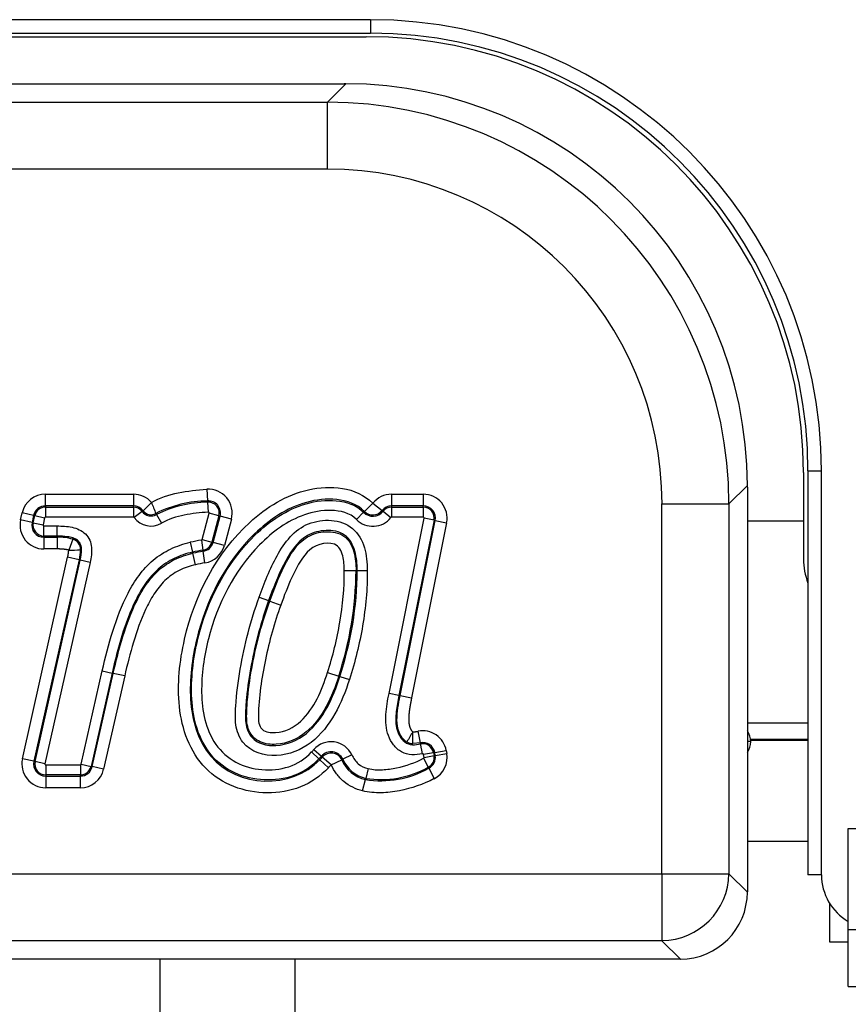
# Model space of a CAD drawing. Header units: millimetres. Extents: x -1876 to -393, y -289 to 978.
# Tile 10 of 14: x -1230 to -1205, y 395 to 425. Entities that reach past the tile are written whole.
import ezdxf

# ---------------------------------------------------------------- set-up
doc = ezdxf.new("R2010")
doc.units = ezdxf.units.MM
for name, color, linetype in [('016398AM', 7, 'Continuous'), ('198180_SIDO_PLÅT', 7, 'Continuous'), ('198286_FAST_LÅSB', 7, 'Continuous'), ('198343_FRONT_PLÅ', 7, 'Continuous'), ('198344_UNDRE_PLÅ', 7, 'Continuous'), ('198347_RÄLSPLÅT_', 7, 'Continuous'), ('198506_GLASLIST_', 7, 'Continuous'), ('603770_LUCKA_GLA', 7, 'Continuous'), ('603802_GLAS_YTTR', 7, 'Continuous'), ('803253_HANDTAG_S', 7, 'Continuous'), ('Default', 7, 'Continuous'), ('SVART_SKIVA_GLAS', 7, 'Continuous')]:
    doc.layers.add(name, color=color, linetype=linetype)

# ---------------------------------------------------------------- blocks, each defined once
blk = doc.blocks.new('SE')
at = {"layer": '016398AM', "color": 7, "linetype": 'Continuous'}
blk.add_line((547.8, 88.96), (547.7, 88.96), dxfattribs=at)
for start, end in [(0, 35.0968), (324.9032, 360)]:
    blk.add_arc((547.25, 88.96), 0.55, start, end, dxfattribs=at)
at = {"layer": '198180_SIDO_PLÅT', "color": 7, "linetype": 'Continuous'}
blk.add_line((548.554, 89.028), (548.554, 89), dxfattribs=at)
at = {"layer": '198286_FAST_LÅSB', "color": 7, "linetype": 'Continuous'}
for p, q in [((549.369, 95.51), (547.7, 95.51)), ((549.5, 89.51), (547.7, 89.51))]:
    blk.add_line(p, q, dxfattribs=at)
at = {"layer": '198343_FRONT_PLÅ', "color": 7, "linetype": 'Continuous'}
blk.add_line((547.796, 89.028), (549.5, 89.028), dxfattribs=at)
at = {"layer": '198344_UNDRE_PLÅ', "color": 7, "linetype": 'Continuous'}
for p, q in [((547.799, 89), (549.5, 89)), ((547.7, 86), (549.5, 86))]:
    blk.add_line(p, q, dxfattribs=at)
at = {"layer": '198347_RÄLSPLÅT_', "color": 7, "linetype": 'Continuous'}
for p, q in [((530.25, 75.5), (530.25, 82.5)), ((534.25, 82.5), (534.25, 75.5))]:
    blk.add_line(p, q, dxfattribs=at)
at = {"layer": '198506_GLASLIST_', "color": 7, "linetype": 'Continuous'}
for p, q in [((550.7, 86.382), (591.8, 86.382)), ((550.7, 83.382), (550.7, 86.382)), ((550.7, 83.382), (591.8, 83.382)), ((550.7, 81.682), (550.7, 83.382)), ((550.7, 81.682), (591.8, 81.682))]:
    blk.add_line(p, q, dxfattribs=at)
at = {"layer": '603770_LUCKA_GLA', "color": 7, "linetype": 'Continuous'}
for p, q in [((518, 109.897), (536.369, 109.897)), ((549.369, 96.95), (549.369, 94.382))]:
    blk.add_line(p, q, dxfattribs=at)
for centre, major_axis, ratio, start_param, end_param in [((536.298, 96.879), (-11.714, -5.841), 0.993174, 2.681774, 4.2471), ((551.38, 94.408), (1.317, 1.539), 0.987189, 2.285142, 2.647552)]:
    blk.add_ellipse(centre, major_axis=major_axis, ratio=ratio, start_param=start_param, end_param=end_param, dxfattribs=at)
at = {"layer": '603802_GLAS_YTTR', "color": 7, "linetype": 'Continuous'}
for p, q in [((536.5, 110.402), (393.5, 110.402)), ((536.5, 110.402), (536.5, 110)), ((393.5, 110), (536.5, 110)), ((549.5, 97), (549.902, 97)), ((549.5, 97), (549.5, 85)), ((549.902, 85), (549.902, 97)), ((549.902, 85), (549.5, 85))]:
    blk.add_line(p, q, dxfattribs=at)
for centre, radius, start, end in [((536.5, 97), 13.402, 0, 90), ((536.5, 97), 13, 0, 90), ((551.5, 85), 1.598, 180, 239.9602)]:
    blk.add_arc(centre, radius, start, end, dxfattribs=at)
at = {"layer": '803253_HANDTAG_S', "color": 7, "linetype": 'Continuous'}
for p, q in [((521.732, 108.5), (535.716, 108.5)), ((535.218, 107.953), (535.766, 108.5)), ((394.782, 107.953), (535.218, 107.953)), ((535.218, 105.963), (535.218, 107.953)), ((535.218, 105.963), (394.782, 105.963)), ((547.7, 96.566), (547.153, 96.018)), ((547.7, 96.516), (547.7, 84.497)), ((526.839, 96.308), (529.454, 96.308)), ((526.839, 95.96), (526.839, 96.308)), ((529.454, 96.308), (529.454, 95.96)), ((531.631, 96.456), (531.656, 96.108)), ((537.126, 96.308), (538.069, 96.308)), ((537.126, 96.308), (537.126, 95.96)), ((538.069, 96.308), (538.069, 95.96)), ((526.839, 95.96), (526.839, 95.924)), ((529.454, 95.96), (526.839, 95.96)), ((529.454, 95.924), (529.454, 95.96)), ((529.989, 96.063), (529.742, 95.815)), ((531.658, 96.072), (531.656, 96.108)), ((531.658, 96.072), (531.679, 95.774)), ((536.568, 96.04), (536.319, 95.796)), ((536.571, 96.04), (536.844, 95.823)), ((537.126, 95.96), (537.126, 95.924)), ((538.069, 95.96), (537.126, 95.96)), ((538.069, 95.924), (538.069, 95.96)), ((545.163, 85.037), (545.163, 96.018)), ((545.163, 96.018), (547.153, 96.018)), ((547.153, 96.018), (547.153, 85.037)), ((526.101, 95.545), (526.148, 95.755)), ((526.488, 95.679), (526.148, 95.755)), ((526.488, 95.679), (526.441, 95.469)), ((526.476, 95.461), (526.523, 95.671)), ((526.523, 95.671), (526.488, 95.679)), ((526.523, 95.671), (526.814, 95.605)), ((526.839, 95.924), (529.454, 95.924)), ((526.839, 95.924), (526.839, 95.625)), ((529.454, 95.924), (529.454, 95.625)), ((529.713, 95.793), (529.474, 95.615)), ((529.742, 95.815), (529.713, 95.793)), ((530.121, 95.737), (530.139, 95.706)), ((530.139, 95.706), (530.289, 95.448)), ((531.496, 94.961), (531.705, 95.743)), ((531.994, 95.666), (531.705, 95.743)), ((531.994, 95.666), (531.785, 94.884)), ((531.819, 94.875), (532.028, 95.656)), ((532.028, 95.656), (531.994, 95.666)), ((532.365, 95.567), (532.028, 95.656)), ((536.081, 95.561), (536.294, 95.771)), ((536.294, 95.771), (536.319, 95.796)), ((536.872, 95.801), (536.844, 95.823)), ((536.872, 95.801), (537.106, 95.616)), ((537.126, 95.924), (538.069, 95.924)), ((537.126, 95.924), (537.126, 95.625)), ((538.069, 95.924), (538.069, 95.625)), ((526.441, 95.469), (526.101, 95.545)), ((526.441, 95.469), (526.476, 95.461)), ((526.476, 95.461), (526.767, 95.395)), ((526.814, 95.605), (526.767, 95.395)), ((526.792, 95.365), (527.185, 95.365)), ((526.792, 95.066), (526.792, 95.365)), ((529.454, 95.625), (526.839, 95.625)), ((527.185, 95.066), (527.185, 95.365)), ((532.365, 95.567), (532.156, 94.785)), ((537.05, 90.39), (538.094, 95.595)), ((538.069, 95.625), (537.126, 95.625)), ((538.387, 95.536), (537.343, 90.332)), ((537.378, 90.325), (538.422, 95.529)), ((538.763, 95.461), (537.72, 90.256)), ((538.387, 95.536), (538.094, 95.595)), ((538.422, 95.529), (538.387, 95.536)), ((538.422, 95.529), (538.763, 95.461)), ((526.792, 95.066), (526.792, 95.03)), ((527.185, 95.066), (526.792, 95.066)), ((527.185, 95.066), (527.185, 95.03)), ((526.792, 95.03), (527.185, 95.03)), ((526.792, 95.03), (526.792, 94.682)), ((527.185, 95.03), (527.185, 94.682)), ((527.654, 94.971), (527.53, 94.645)), ((531.144, 94.88), (531.212, 94.588)), ((531.476, 94.943), (531.521, 94.648)), ((531.496, 94.961), (531.785, 94.884)), ((531.785, 94.884), (531.819, 94.875)), ((532.156, 94.785), (531.819, 94.875)), ((527.185, 94.682), (526.792, 94.682)), ((527.878, 94.655), (527.838, 94.358)), ((531.212, 94.588), (531.22, 94.554)), ((531.298, 94.214), (531.22, 94.554)), ((531.526, 94.613), (531.521, 94.648)), ((531.579, 94.268), (531.526, 94.613)), ((526.155, 88.451), (527.498, 94.436)), ((527.838, 94.358), (526.495, 88.375)), ((526.53, 88.367), (527.873, 94.35)), ((528.164, 94.283), (526.821, 88.302)), ((527.838, 94.358), (527.498, 94.436)), ((527.873, 94.35), (527.838, 94.358)), ((528.164, 94.283), (527.873, 94.35)), ((535.722, 94.038), (536.07, 94.041)), ((536.106, 94.041), (536.07, 94.041)), ((536.106, 94.041), (536.405, 94.043)), ((533.191, 93.247), (533.472, 93.146)), ((533.472, 93.146), (533.505, 93.134)), ((533.505, 93.134), (533.833, 93.015)), ((527.902, 88.291), (528.527, 91.06)), ((528.819, 90.994), (528.194, 88.225)), ((528.228, 88.217), (528.854, 90.986)), ((528.527, 91.06), (528.819, 90.994)), ((528.819, 90.994), (528.854, 90.986)), ((529.194, 90.91), (528.854, 90.986)), ((535.223, 91.012), (535.555, 90.905)), ((529.194, 90.91), (528.568, 88.14)), ((535.589, 90.894), (535.555, 90.905)), ((535.589, 90.894), (535.873, 90.803)), ((537.343, 90.332), (537.05, 90.39)), ((537.343, 90.332), (537.378, 90.325)), ((537.378, 90.325), (537.72, 90.256)), ((537.757, 88.903), (537.758, 89.251)), ((537.983, 88.924), (537.916, 89.266)), ((537.983, 88.924), (537.757, 88.903)), ((537.99, 88.889), (537.983, 88.924)), ((534.75, 88.652), (534.968, 88.447)), ((534.817, 88.725), (535.04, 88.526)), ((538.372, 88.628), (538.077, 88.576)), ((538.407, 88.634), (538.372, 88.628)), ((538.372, 88.628), (538.387, 88.544)), ((538.407, 88.634), (538.75, 88.695)), ((538.422, 88.55), (538.407, 88.634)), ((538.75, 88.695), (538.765, 88.611)), ((526.495, 88.375), (526.155, 88.451)), ((526.495, 88.375), (526.53, 88.367)), ((526.821, 88.302), (526.53, 88.367)), ((534.968, 88.447), (534.994, 88.423)), ((535.248, 88.184), (534.994, 88.423)), ((535.067, 88.502), (535.04, 88.526)), ((535.328, 88.271), (535.067, 88.502)), ((535.331, 88.27), (535.645, 88.421)), ((535.677, 88.437), (535.645, 88.421)), ((535.946, 88.566), (535.677, 88.437)), ((538.092, 88.492), (538.077, 88.576)), ((538.079, 88.465), (538.217, 88.2)), ((538.092, 88.492), (538.387, 88.544)), ((538.387, 88.544), (538.422, 88.55)), ((538.422, 88.55), (538.765, 88.611)), ((526.846, 88.271), (527.878, 88.271)), ((526.846, 88.271), (526.846, 87.972)), ((527.878, 88.271), (527.878, 87.972)), ((527.902, 88.291), (528.194, 88.225)), ((528.194, 88.225), (528.228, 88.217)), ((528.568, 88.14), (528.228, 88.217)), ((536.431, 88.158), (536.359, 87.868)), ((538.233, 88.168), (538.217, 88.2)), ((538.233, 88.168), (538.394, 87.859)), ((526.846, 87.972), (526.846, 87.937)), ((527.878, 87.972), (526.846, 87.972)), ((526.846, 87.937), (527.878, 87.937)), ((526.846, 87.937), (526.846, 87.588)), ((527.878, 87.937), (527.878, 87.972)), ((527.878, 87.588), (527.878, 87.937)), ((536.265, 87.496), (536.35, 87.834)), ((536.359, 87.868), (536.35, 87.834)), ((527.878, 87.588), (526.846, 87.588)), ((384.837, 85.037), (545.163, 85.037)), ((545.163, 85.037), (545.163, 83.047)), ((545.163, 85.037), (547.153, 85.037)), ((547.153, 85.037), (547.7, 84.489)), ((547.7, 84.489), (547.7, 84.497)), ((545.163, 83.047), (384.837, 83.047)), ((545.711, 82.5), (545.163, 83.047)), ((545.703, 82.5), (515.399, 82.5)), ((545.703, 82.5), (545.711, 82.5))]:
    blk.add_line(p, q, dxfattribs=at)
for centre, radius, start, end in [((526.839, 95.6), 0.708, 90, 167.35), ((529.454, 95.6), 0.708, 40.8429, 90), ((531.681, 95.749), 0.708, 345.0578, 93.9847), ((537.126, 95.6), 0.708, 90, 141.5894), ((538.069, 95.6), 0.708, 348.6604, 90), ((526.839, 95.6), 0.36, 90, 167.35), ((529.454, 95.6), 0.36, 36.6655, 90), ((539.606, 99.754), 10.3, 200.9975, 202.9539), ((531.697, 92.577), 3.531, 90.6707, 116.5046), ((531.699, 92.569), 3.503, 90.6638, 116.436), ((531.681, 95.749), 0.36, 345.0578, 93.9847), ((531.681, 95.749), 0.324, 345.0578, 93.9847), ((536.569, 96.041), 0.0018, 224.4722, 321.5894), ((537.126, 95.6), 0.36, 90, 141.5894), ((538.069, 95.6), 0.36, 348.6604, 90), ((526.839, 95.6), 0.324, 90, 167.35), ((529.454, 95.6), 0.324, 36.6655, 90), ((529.975, 95.988), 0.326, 216.6655, 300.1697), ((529.976, 95.991), 0.293, 217.0547, 299.7771), ((531.681, 95.749), 0.0251, 345.0578, 93.9847), ((536.569, 96.041), 0.386, 224.4766, 321.5894), ((536.569, 96.041), 0.35, 224.4722, 321.5894), ((537.126, 95.6), 0.324, 90, 141.5894), ((538.069, 95.6), 0.324, 348.6604, 90), ((526.792, 95.39), 0.708, 167.35, 270), ((526.792, 95.39), 0.36, 167.35, 270), ((526.792, 95.39), 0.324, 167.35, 270), ((526.792, 95.39), 0.0251, 167.35, 270), ((526.839, 95.6), 0.0251, 90, 167.35), ((529.454, 95.6), 0.0251, 36.6655, 90), ((529.975, 95.988), 0.625, 216.6655, 300.1693), ((536.569, 96.041), 0.685, 224.4957, 321.5894), ((537.126, 95.6), 0.0251, 90, 141.5894), ((538.069, 95.6), 0.0251, 348.6604, 90), ((527.234, 93.545), 1.486, 73.5769, 91.8958), ((527.571, 94.674), 0.308, 356.4278, 74.4302), ((532.146, 90.551), 4.443, 98.674, 103.0296), ((531.472, 94.968), 0.0251, 278.674, 345.0578), ((531.472, 94.968), 0.324, 278.674, 345.0578), ((531.472, 94.968), 0.36, 278.674, 345.0578), ((531.472, 94.968), 0.708, 278.674, 345.0578), ((522.949, 253.024), 158.445, 271.65665, 271.78276), ((532.146, 90.551), 4.144, 98.674, 103.0296), ((532.146, 90.551), 4.109, 98.674, 103.0296), ((532.146, 90.551), 3.76, 98.674, 103.0296), ((525.836, 94.113), 10.234, 341.7328, 359.5949), ((525.837, 94.113), 10.269, 341.7337, 359.5982), ((544.898, 84.848), 8.388, 148.336, 150.7215), ((538.053, 88.572), 0.708, 10.0688, 101.0954), ((535.329, 88.27), 0.685, 25.6299, 138.3813), ((537.76, 89.264), 0.361, 240.2108, 269.5055), ((538.053, 88.572), 0.36, 10.0688, 101.0963), ((532.195, 91.054), 3.507, 316.772, 318.3813), ((535.329, 88.27), 0.386, 25.6281, 138.3813), ((535.329, 88.27), 0.35, 25.6281, 138.3813), ((538.053, 88.572), 0.324, 10.0688, 101.0968), ((526.846, 88.296), 0.708, 167.35, 270), ((526.846, 88.296), 0.36, 167.35, 270), ((526.846, 88.296), 0.324, 167.35, 270), ((532.195, 91.054), 3.805, 316.772, 318.3813), ((532.195, 91.054), 3.841, 316.772, 318.3813), ((536.578, 88.825), 1.017, 203.3775, 257.0167), ((536.573, 88.818), 0.973, 203.0514, 257.302), ((538.053, 88.572), 0.0251, 10.0688, 101.0968), ((538.068, 88.487), 0.0251, 297.4511, 10.0688), ((538.068, 88.487), 0.324, 297.4511, 10.0688), ((538.068, 88.487), 0.36, 297.4511, 10.0688), ((538.068, 88.487), 0.708, 297.4511, 10.0688), ((526.846, 88.296), 0.0251, 167.35, 270), ((527.878, 88.296), 0.0251, 270, 347.2734), ((527.878, 88.296), 0.324, 270, 347.2734), ((527.878, 88.296), 0.36, 270, 347.2734), ((527.878, 88.296), 0.708, 270, 347.2734), ((532.195, 91.054), 4.19, 316.772, 318.3813), ((535.329, 88.27), 0.0018, 25.6282, 138.3813), ((536.808, 90.724), 2.927, 260.993, 299.1399), ((536.81, 90.712), 2.88, 260.9778, 299.245)]:
    blk.add_arc(centre, radius, start, end, dxfattribs=at)
for centre, major_axis, ratio, start_param, end_param in [((535.667, 96.467), (-8.532, -8.532), 0.994544, 2.361658, 3.921528), ((535.108, 95.908), (-8.548, -8.548), 0.992709, 2.361658, 3.921528), ((535.108, 95.908), (-7.149, -7.149), 0.989133, 2.361658, 3.921528), ((538.048, 88.596), (-0.058, 0.294), 0.000083, 4.712389, 6.195919), ((545.163, 85.037), (1.414, 1.414), 0.989133, 3.932454, 5.492324), ((545.695, 84.505), (-1.422, 1.422), 0.994544, 2.361658, 3.921528)]:
    blk.add_ellipse(centre, major_axis=major_axis, ratio=ratio, start_param=start_param, end_param=end_param, dxfattribs=at)
for points in [[(535.766, 108.5), (535.741, 108.5), (535.716, 108.5)], [(547.7, 96.516), (547.7, 96.541), (547.7, 96.566)]]:
    blk.add_open_spline(points, degree=2, dxfattribs=at)
for points, knots in [([(535.248, 88.184), (535.015, 87.936), (534.735, 87.738), (534.108, 87.489), (533.766, 87.439), (532.759, 87.439), (532.072, 87.688), (531.133, 88.655), (530.889, 89.327), (530.752, 90.671), (530.824, 91.344), (531.276, 93.314), (531.917, 94.556), (533.405, 95.926), (534.003, 96.294), (534.986, 96.514), (535.332, 96.533), (536.001, 96.427), (536.327, 96.284), (536.568, 96.04)], [0, 0, 0, 0, 0.0625, 0.0625, 0.125, 0.125, 0.25, 0.25, 0.375, 0.375, 0.5, 0.5, 0.75, 0.75, 0.875, 0.875, 0.9375, 0.9375, 1, 1, 1, 1]), ([(529.989, 96.063), (530.239, 96.201), (530.507, 96.289), (531.065, 96.407), (531.347, 96.436), (531.631, 96.456)], [0, 0, 0, 0, 0.5, 0.5, 1, 1, 1, 1]), ([(536.319, 95.796), (536.103, 96.015), (535.797, 96.121), (535.193, 96.179), (534.884, 96.146), (534.012, 95.901), (533.491, 95.55), (532.189, 94.29), (531.618, 93.18), (531.192, 91.415), (531.118, 90.819), (531.188, 89.603), (531.359, 88.994), (532.537, 87.591), (534.155, 87.53), (534.994, 88.423)], [0, 0, 0, 0, 0.0625, 0.0625, 0.125, 0.125, 0.25, 0.25, 0.5, 0.5, 0.625, 0.625, 0.75, 0.75, 1, 1, 1, 1]), ([(534.968, 88.447), (534.762, 88.228), (534.506, 88.052), (533.944, 87.849), (533.64, 87.815), (532.744, 87.844), (532.145, 88.104), (531.384, 89.029), (531.219, 89.638), (531.156, 90.832), (531.231, 91.434), (531.653, 93.162), (532.22, 94.268), (533.504, 95.514), (534.013, 95.86), (534.876, 96.109), (535.179, 96.143), (535.779, 96.089), (536.08, 95.988), (536.294, 95.771)], [0, 0, 0, 0, 0.0625, 0.0625, 0.125, 0.125, 0.25, 0.25, 0.375, 0.375, 0.5, 0.5, 0.75, 0.75, 0.875, 0.875, 0.9375, 0.9375, 1, 1, 1, 1]), ([(531.679, 95.774), (531.439, 95.758), (531.201, 95.735), (530.732, 95.641), (530.499, 95.57), (530.289, 95.448)], [0, 0, 0, 0, 0.5, 0.5, 1, 1, 1, 1]), ([(536.081, 95.561), (535.888, 95.757), (535.601, 95.818), (535.061, 95.833), (534.789, 95.784), (534.027, 95.518), (533.582, 95.189), (532.45, 94.037), (531.945, 93.046), (531.548, 91.494), (531.475, 90.954), (531.487, 89.878), (531.598, 89.321), (532.209, 88.436), (532.736, 88.162), (533.544, 88.11), (533.818, 88.131), (534.332, 88.298), (534.563, 88.453), (534.75, 88.652)], [0, 0, 0, 0, 0.0625, 0.0625, 0.125, 0.125, 0.25, 0.25, 0.5, 0.5, 0.625, 0.625, 0.75, 0.75, 0.875, 0.875, 0.9375, 0.9375, 1, 1, 1, 1]), ([(527.185, 95.365), (527.334, 95.365), (527.483, 95.357), (527.704, 95.308), (527.775, 95.286), (527.91, 95.222), (527.973, 95.18), (528.081, 95.075), (528.124, 95.013), (528.185, 94.876), (528.202, 94.802), (528.223, 94.577), (528.198, 94.429), (528.164, 94.283)], [0, 0, 0, 0, 0.25, 0.25, 0.375, 0.375, 0.5, 0.5, 0.625, 0.625, 0.75, 0.75, 1, 1, 1, 1]), ([(533.191, 93.247), (533.344, 93.671), (533.507, 94.089), (533.94, 94.874), (534.239, 95.265), (535.081, 95.592), (535.611, 95.583), (536.135, 95.147), (536.252, 94.937), (536.382, 94.502), (536.403, 94.272), (536.405, 94.043)], [0, 0, 0, 0, 0.25, 0.25, 0.5, 0.5, 0.75, 0.75, 0.875, 0.875, 1, 1, 1, 1]), ([(527.873, 94.35), (527.896, 94.452), (527.916, 94.555), (527.913, 94.713), (527.905, 94.766), (527.865, 94.864), (527.831, 94.906), (527.749, 94.97), (527.7, 94.993), (527.601, 95.026), (527.549, 95.037), (527.394, 95.062), (527.289, 95.066), (527.185, 95.066)], [0, 0, 0, 0, 0.25, 0.25, 0.375, 0.375, 0.5, 0.5, 0.625, 0.625, 0.75, 0.75, 1, 1, 1, 1]), ([(536.106, 94.041), (536.105, 94.234), (536.088, 94.429), (535.984, 94.799), (535.886, 94.982), (535.573, 95.205), (535.369, 95.236), (534.986, 95.221), (534.793, 95.178), (534.295, 94.89), (534.085, 94.539), (533.74, 93.861), (533.601, 93.505), (533.472, 93.146)], [0, 0, 0, 0, 0.125, 0.125, 0.25, 0.25, 0.375, 0.375, 0.5, 0.5, 0.75, 0.75, 1, 1, 1, 1]), ([(533.505, 93.134), (533.632, 93.485), (533.769, 93.836), (534.106, 94.504), (534.309, 94.85), (534.791, 95.139), (534.98, 95.184), (535.354, 95.201), (535.553, 95.174), (535.861, 94.958), (535.953, 94.78), (536.054, 94.415), (536.069, 94.229), (536.07, 94.041)], [0, 0, 0, 0, 0.25, 0.25, 0.5, 0.5, 0.625, 0.625, 0.75, 0.75, 0.875, 0.875, 1, 1, 1, 1]), ([(528.527, 91.06), (528.618, 91.459), (528.719, 91.854), (528.963, 92.628), (529.105, 93.008), (529.389, 93.552), (529.497, 93.731), (529.744, 94.061), (529.882, 94.213), (530.198, 94.481), (530.374, 94.593), (530.744, 94.768), (530.941, 94.833), (531.144, 94.88)], [0, 0, 0, 0, 0.25, 0.25, 0.5, 0.5, 0.625, 0.625, 0.75, 0.75, 0.875, 0.875, 1, 1, 1, 1]), ([(535.722, 94.038), (535.721, 94.186), (535.711, 94.333), (535.64, 94.619), (535.568, 94.773), (535.144, 94.915), (534.82, 94.801), (534.419, 94.368), (534.284, 94.099), (534.039, 93.566), (533.933, 93.292), (533.833, 93.015)], [0, 0, 0, 0, 0.125, 0.125, 0.25, 0.25, 0.5, 0.5, 0.75, 0.75, 1, 1, 1, 1]), ([(527.53, 94.645), (527.53, 94.645), (527.529, 94.645), (527.529, 94.645), (527.527, 94.646), (527.525, 94.646), (527.523, 94.647), (527.52, 94.648), (527.518, 94.648), (527.516, 94.649), (527.514, 94.65), (527.512, 94.65), (527.51, 94.651), (527.508, 94.651), (527.507, 94.652), (527.506, 94.652), (527.504, 94.652), (527.502, 94.653), (527.5, 94.654), (527.498, 94.654), (527.495, 94.655), (527.493, 94.655), (527.491, 94.656), (527.489, 94.656), (527.487, 94.657), (527.484, 94.657), (527.482, 94.658), (527.48, 94.658), (527.478, 94.659), (527.476, 94.659), (527.473, 94.659), (527.471, 94.66), (527.469, 94.66), (527.467, 94.661), (527.465, 94.661), (527.462, 94.662), (527.46, 94.662), (527.456, 94.663), (527.451, 94.664), (527.447, 94.664), (527.445, 94.665), (527.442, 94.665), (527.44, 94.665), (527.438, 94.666), (527.436, 94.666), (527.434, 94.666), (527.431, 94.667), (527.429, 94.667), (527.427, 94.667), (527.422, 94.668), (527.418, 94.669), (527.414, 94.669), (527.411, 94.67), (527.409, 94.67), (527.407, 94.67), (527.402, 94.671), (527.398, 94.671), (527.393, 94.672), (527.391, 94.672), (527.389, 94.672), (527.387, 94.672), (527.382, 94.673), (527.378, 94.673), (527.373, 94.674), (527.371, 94.674), (527.369, 94.674), (527.367, 94.674), (527.362, 94.675), (527.358, 94.675), (527.353, 94.676), (527.349, 94.676), (527.344, 94.676), (527.34, 94.677), (527.335, 94.677), (527.331, 94.677), (527.326, 94.678), (527.322, 94.678), (527.317, 94.678), (527.313, 94.678), (527.308, 94.679), (527.304, 94.679), (527.299, 94.679), (527.295, 94.679), (527.29, 94.68), (527.286, 94.68), (527.281, 94.68), (527.277, 94.68), (527.272, 94.68), (527.268, 94.68), (527.263, 94.681), (527.259, 94.681), (527.254, 94.681), (527.25, 94.681), (527.245, 94.681), (527.241, 94.681), (527.236, 94.681), (527.232, 94.681), (527.227, 94.681), (527.223, 94.682), (527.218, 94.682), (527.214, 94.682), (527.209, 94.682), (527.205, 94.682), (527.2, 94.682), (527.196, 94.682), (527.191, 94.682), (527.189, 94.682), (527.187, 94.682), (527.185, 94.682)], [0, 0, 0, 0, 0.002772, 0.002772, 0.002772, 0.022137, 0.022137, 0.022137, 0.041502, 0.041502, 0.041502, 0.060866, 0.060866, 0.060866, 0.070548, 0.070548, 0.070548, 0.089912, 0.089912, 0.089912, 0.109276, 0.109276, 0.109276, 0.12864, 0.12864, 0.12864, 0.148003, 0.148003, 0.148003, 0.167367, 0.167367, 0.167367, 0.18673, 0.18673, 0.18673, 0.206094, 0.206094, 0.206094, 0.244823, 0.244823, 0.244823, 0.264186, 0.264186, 0.264186, 0.28355, 0.28355, 0.28355, 0.302913, 0.302913, 0.302913, 0.341641, 0.341641, 0.341641, 0.361004, 0.361004, 0.361004, 0.399732, 0.399732, 0.399732, 0.419095, 0.419095, 0.419095, 0.457823, 0.457823, 0.457823, 0.477186, 0.477186, 0.477186, 0.515913, 0.515913, 0.515913, 0.554641, 0.554641, 0.554641, 0.593368, 0.593368, 0.593368, 0.632095, 0.632095, 0.632095, 0.670822, 0.670822, 0.670822, 0.709549, 0.709549, 0.709549, 0.748276, 0.748276, 0.748276, 0.787003, 0.787003, 0.787003, 0.825729, 0.825729, 0.825729, 0.864456, 0.864456, 0.864456, 0.903183, 0.903183, 0.903183, 0.94191, 0.94191, 0.94191, 0.980637, 0.980637, 0.980637, 1, 1, 1, 1]), ([(527.498, 94.436), (527.499, 94.44), (527.5, 94.444), (527.501, 94.448), (527.502, 94.453), (527.503, 94.458), (527.504, 94.462), (527.505, 94.467), (527.506, 94.471), (527.507, 94.476), (527.509, 94.485), (527.511, 94.494), (527.513, 94.503), (527.514, 94.508), (527.514, 94.512), (527.515, 94.517), (527.516, 94.522), (527.517, 94.526), (527.518, 94.531), (527.519, 94.535), (527.519, 94.54), (527.52, 94.545), (527.521, 94.549), (527.522, 94.554), (527.522, 94.558), (527.523, 94.563), (527.524, 94.568), (527.524, 94.572), (527.525, 94.577), (527.525, 94.582), (527.526, 94.586), (527.526, 94.591), (527.527, 94.596), (527.527, 94.6), (527.528, 94.605), (527.528, 94.609), (527.529, 94.614), (527.529, 94.616), (527.529, 94.619), (527.529, 94.621), (527.529, 94.626), (527.53, 94.63), (527.53, 94.635), (527.53, 94.637), (527.53, 94.64), (527.53, 94.642), (527.53, 94.643), (527.53, 94.644), (527.53, 94.645)], [0, 0, 0, 0, 0.06057, 0.06057, 0.06057, 0.126789, 0.126789, 0.126789, 0.193008, 0.193008, 0.193008, 0.325454, 0.325454, 0.325454, 0.391673, 0.391673, 0.391673, 0.457892, 0.457892, 0.457892, 0.524112, 0.524112, 0.524112, 0.590333, 0.590333, 0.590333, 0.656554, 0.656554, 0.656554, 0.722776, 0.722776, 0.722776, 0.788999, 0.788999, 0.788999, 0.855225, 0.855225, 0.855225, 0.888334, 0.888334, 0.888334, 0.954568, 0.954568, 0.954568, 0.987678, 0.987678, 0.987678, 1, 1, 1, 1]), ([(531.212, 94.588), (531.023, 94.545), (530.84, 94.485), (530.584, 94.361), (530.501, 94.314), (530.341, 94.208), (530.264, 94.148), (530.049, 93.957), (529.925, 93.812), (529.704, 93.499), (529.608, 93.331), (529.353, 92.82), (529.223, 92.464), (528.998, 91.737), (528.903, 91.367), (528.819, 90.994)], [0, 0, 0, 0, 0.125, 0.125, 0.1875, 0.1875, 0.25, 0.25, 0.375, 0.375, 0.5, 0.5, 0.75, 0.75, 1, 1, 1, 1]), ([(528.854, 90.986), (528.937, 91.355), (529.03, 91.722), (529.254, 92.444), (529.383, 92.799), (529.634, 93.304), (529.727, 93.468), (529.945, 93.78), (530.068, 93.924), (530.349, 94.177), (530.509, 94.285), (530.85, 94.451), (531.033, 94.511), (531.22, 94.554)], [0, 0, 0, 0, 0.25, 0.25, 0.5, 0.5, 0.625, 0.625, 0.75, 0.75, 0.875, 0.875, 1, 1, 1, 1]), ([(531.298, 94.214), (531.128, 94.175), (530.964, 94.121), (530.656, 93.965), (530.511, 93.861), (530.264, 93.621), (530.157, 93.482), (529.969, 93.19), (529.888, 93.038), (529.67, 92.571), (529.555, 92.244), (529.355, 91.582), (529.27, 91.247), (529.194, 90.91)], [0, 0, 0, 0, 0.125, 0.125, 0.25, 0.25, 0.375, 0.375, 0.5, 0.5, 0.75, 0.75, 1, 1, 1, 1]), ([(535.223, 91.012), (535.38, 91.501), (535.504, 92), (535.676, 93.012), (535.725, 93.525), (535.722, 94.038)], [0, 0, 0, 0, 0.5, 0.5, 1, 1, 1, 1]), ([(536.405, 94.043), (536.408, 93.493), (536.357, 92.944), (536.174, 91.861), (536.041, 91.326), (535.873, 90.803)], [0, 0, 0, 0, 0.5, 0.5, 1, 1, 1, 1]), ([(535.873, 90.803), (535.76, 90.449), (535.622, 90.107), (535.258, 89.463), (535.028, 89.16), (534.438, 88.706), (534.079, 88.569), (533.34, 88.524), (532.939, 88.646), (532.596, 89.087), (532.527, 89.268), (532.472, 89.64), (532.484, 89.824), (532.516, 90.377), (532.564, 90.745), (532.754, 91.837), (532.939, 92.55), (533.191, 93.247)], [0, 0, 0, 0, 0.125, 0.125, 0.25, 0.25, 0.375, 0.375, 0.5, 0.5, 0.5625, 0.5625, 0.625, 0.625, 0.75, 0.75, 1, 1, 1, 1]), ([(533.472, 93.146), (533.248, 92.527), (533.078, 91.887), (532.894, 90.916), (532.844, 90.588), (532.798, 90.095), (532.787, 89.93), (532.781, 89.601), (532.79, 89.43), (532.923, 89.121), (533.047, 88.995), (533.35, 88.853), (533.522, 88.835), (534.017, 88.864), (534.335, 88.993), (535.111, 89.627), (535.385, 90.262), (535.589, 90.894)], [0, 0, 0, 0, 0.25, 0.25, 0.375, 0.375, 0.4375, 0.4375, 0.5, 0.5, 0.5625, 0.5625, 0.625, 0.625, 0.75, 0.75, 1, 1, 1, 1]), ([(535.555, 90.905), (535.357, 90.289), (535.087, 89.664), (534.339, 89.037), (534.025, 88.903), (533.539, 88.87), (533.372, 88.884), (533.072, 89.02), (532.95, 89.145), (532.824, 89.446), (532.816, 89.613), (532.823, 89.941), (532.834, 90.105), (532.881, 90.594), (532.93, 90.918), (533.114, 91.885), (533.282, 92.517), (533.505, 93.134)], [0, 0, 0, 0, 0.25, 0.25, 0.375, 0.375, 0.4375, 0.4375, 0.5, 0.5, 0.5625, 0.5625, 0.625, 0.625, 0.75, 0.75, 1, 1, 1, 1]), ([(533.833, 93.015), (533.642, 92.485), (533.493, 91.944), (533.263, 90.843), (533.174, 90.284), (533.166, 89.58), (533.175, 89.423), (533.383, 89.229), (533.538, 89.219), (533.956, 89.248), (534.22, 89.376), (534.836, 89.95), (535.052, 90.482), (535.223, 91.012)], [0, 0, 0, 0, 0.25, 0.25, 0.5, 0.5, 0.5625, 0.5625, 0.625, 0.625, 0.75, 0.75, 1, 1, 1, 1]), ([(538.048, 88.596), (537.943, 88.576), (537.836, 88.564), (537.623, 88.573), (537.518, 88.603), (537.332, 88.705), (537.251, 88.777), (537.12, 88.945), (537.069, 89.039), (536.996, 89.238), (536.973, 89.342), (536.95, 89.552), (536.95, 89.658), (536.969, 89.975), (537.008, 90.183), (537.05, 90.39)], [0, 0, 0, 0, 0.125, 0.125, 0.25, 0.25, 0.375, 0.375, 0.5, 0.5, 0.625, 0.625, 0.75, 0.75, 1, 1, 1, 1]), ([(537.343, 90.332), (537.311, 90.172), (537.281, 90.012), (537.246, 89.69), (537.242, 89.525), (537.294, 89.286), (537.322, 89.208), (537.4, 89.065), (537.452, 88.999), (537.583, 88.9), (537.662, 88.87), (537.827, 88.865), (537.909, 88.874), (537.99, 88.889)], [0, 0, 0, 0, 0.25, 0.25, 0.5, 0.5, 0.625, 0.625, 0.75, 0.75, 0.875, 0.875, 1, 1, 1, 1]), ([(537.581, 88.95), (537.526, 88.981), (537.481, 89.025), (537.406, 89.123), (537.377, 89.178), (537.308, 89.351), (537.288, 89.474), (537.284, 89.843), (537.33, 90.084), (537.378, 90.325)], [0, 0, 0, 0, 0.125, 0.125, 0.25, 0.25, 0.5, 0.5, 1, 1, 1, 1]), ([(537.72, 90.256), (537.718, 90.25), (537.717, 90.243), (537.716, 90.237), (537.715, 90.231), (537.714, 90.226), (537.713, 90.221), (537.712, 90.216), (537.711, 90.211), (537.71, 90.206), (537.709, 90.203), (537.709, 90.201), (537.708, 90.198), (537.707, 90.193), (537.706, 90.188), (537.705, 90.183), (537.704, 90.178), (537.703, 90.173), (537.702, 90.167), (537.702, 90.165), (537.701, 90.162), (537.701, 90.16), (537.7, 90.155), (537.699, 90.149), (537.698, 90.144), (537.697, 90.142), (537.697, 90.139), (537.696, 90.137), (537.695, 90.132), (537.695, 90.126), (537.694, 90.121), (537.693, 90.119), (537.693, 90.116), (537.692, 90.114), (537.691, 90.108), (537.69, 90.103), (537.689, 90.098), (537.689, 90.096), (537.688, 90.093), (537.688, 90.09), (537.687, 90.085), (537.686, 90.08), (537.685, 90.075), (537.685, 90.072), (537.684, 90.07), (537.684, 90.067), (537.683, 90.065), (537.683, 90.062), (537.682, 90.06), (537.682, 90.054), (537.681, 90.049), (537.68, 90.044), (537.679, 90.042), (537.679, 90.039), (537.678, 90.037), (537.678, 90.034), (537.678, 90.031), (537.677, 90.029), (537.676, 90.024), (537.675, 90.018), (537.674, 90.013), (537.674, 90.008), (537.673, 90.003), (537.672, 89.998), (537.671, 89.993), (537.67, 89.988), (537.669, 89.982), (537.669, 89.977), (537.668, 89.972), (537.667, 89.967), (537.666, 89.962), (537.665, 89.957), (537.664, 89.952), (537.664, 89.946), (537.663, 89.941), (537.662, 89.936), (537.661, 89.931), (537.661, 89.926), (537.66, 89.921), (537.659, 89.915), (537.658, 89.91), (537.658, 89.905), (537.657, 89.9), (537.656, 89.895), (537.655, 89.89), (537.655, 89.884), (537.654, 89.879), (537.653, 89.874), (537.653, 89.869), (537.652, 89.864), (537.651, 89.859), (537.651, 89.856), (537.651, 89.853), (537.65, 89.851), (537.65, 89.846), (537.649, 89.84), (537.648, 89.835), (537.648, 89.83), (537.647, 89.825), (537.647, 89.82), (537.646, 89.817), (537.646, 89.814), (537.646, 89.812), (537.645, 89.807), (537.645, 89.801), (537.644, 89.796), (537.644, 89.794), (537.644, 89.791), (537.643, 89.788), (537.643, 89.783), (537.642, 89.778), (537.642, 89.773), (537.642, 89.77), (537.642, 89.768), (537.641, 89.765), (537.641, 89.76), (537.641, 89.755), (537.64, 89.749), (537.64, 89.747), (537.64, 89.744), (537.64, 89.742), (537.639, 89.736), (537.639, 89.731), (537.639, 89.726), (537.638, 89.723), (537.638, 89.721), (537.638, 89.718), (537.638, 89.713), (537.638, 89.708), (537.637, 89.703), (537.637, 89.7), (537.637, 89.697), (537.637, 89.695), (537.637, 89.69), (537.637, 89.684), (537.636, 89.679), (537.636, 89.674), (537.636, 89.669), (537.636, 89.663), (537.636, 89.661), (537.636, 89.658), (537.636, 89.656), (537.636, 89.65), (537.636, 89.645), (537.636, 89.64), (537.635, 89.635), (537.635, 89.63), (537.635, 89.624), (537.635, 89.622), (537.635, 89.619), (537.635, 89.617), (537.635, 89.611), (537.635, 89.606), (537.635, 89.601), (537.635, 89.598), (537.635, 89.596), (537.635, 89.593), (537.636, 89.588), (537.636, 89.583), (537.636, 89.577), (537.636, 89.575), (537.636, 89.572), (537.636, 89.57), (537.637, 89.564), (537.637, 89.559), (537.637, 89.554), (537.637, 89.551), (537.638, 89.549), (537.638, 89.546), (537.638, 89.541), (537.639, 89.536), (537.639, 89.531), (537.639, 89.528), (537.64, 89.525), (537.64, 89.523), (537.641, 89.518), (537.641, 89.512), (537.642, 89.507), (537.642, 89.505), (537.643, 89.502), (537.643, 89.499), (537.644, 89.494), (537.644, 89.489), (537.645, 89.484), (537.646, 89.481), (537.646, 89.479), (537.647, 89.476), (537.648, 89.471), (537.648, 89.466), (537.65, 89.461), (537.65, 89.458), (537.651, 89.456), (537.651, 89.453), (537.652, 89.448), (537.653, 89.443), (537.655, 89.438), (537.655, 89.435), (537.656, 89.433), (537.656, 89.43), (537.658, 89.425), (537.659, 89.42), (537.661, 89.415), (537.661, 89.413), (537.662, 89.41), (537.663, 89.408), (537.664, 89.403), (537.666, 89.398), (537.667, 89.393), (537.668, 89.39), (537.669, 89.388), (537.67, 89.385), (537.671, 89.383), (537.672, 89.38), (537.673, 89.378), (537.674, 89.373), (537.676, 89.368), (537.678, 89.363), (537.679, 89.361), (537.68, 89.358), (537.681, 89.356), (537.682, 89.354), (537.683, 89.351), (537.684, 89.349), (537.686, 89.344), (537.688, 89.339), (537.691, 89.335), (537.692, 89.332), (537.693, 89.33), (537.694, 89.328), (537.696, 89.325), (537.697, 89.323), (537.698, 89.321), (537.699, 89.318), (537.701, 89.316), (537.702, 89.314), (537.703, 89.312), (537.704, 89.309), (537.706, 89.307), (537.707, 89.305), (537.709, 89.303), (537.71, 89.301), (537.711, 89.298), (537.713, 89.296), (537.714, 89.294), (537.716, 89.292), (537.717, 89.29), (537.719, 89.288), (537.72, 89.287), (537.721, 89.286), (537.721, 89.285), (537.723, 89.283), (537.725, 89.281), (537.726, 89.279), (537.727, 89.278), (537.728, 89.277), (537.729, 89.276), (537.731, 89.274), (537.732, 89.272), (537.734, 89.27), (537.735, 89.269), (537.736, 89.268), (537.737, 89.267), (537.738, 89.266), (537.739, 89.265), (537.74, 89.264), (537.741, 89.263), (537.742, 89.262), (537.742, 89.262), (537.743, 89.261), (537.744, 89.26), (537.745, 89.259), (537.746, 89.258), (537.747, 89.257), (537.749, 89.257), (537.749, 89.256), (537.75, 89.256), (537.75, 89.256), (537.751, 89.255), (537.751, 89.255), (537.752, 89.254), (537.752, 89.254), (537.753, 89.254), (537.753, 89.253), (537.755, 89.253), (537.756, 89.252), (537.758, 89.251)], [0, 0, 0, 0, 0.018959, 0.018959, 0.018959, 0.033948, 0.033948, 0.033948, 0.048938, 0.048938, 0.048938, 0.056432, 0.056432, 0.056432, 0.071422, 0.071422, 0.071422, 0.086411, 0.086411, 0.086411, 0.093905, 0.093905, 0.093905, 0.108895, 0.108895, 0.108895, 0.116389, 0.116389, 0.116389, 0.131379, 0.131379, 0.131379, 0.138873, 0.138873, 0.138873, 0.153863, 0.153863, 0.153863, 0.161357, 0.161357, 0.161357, 0.176346, 0.176346, 0.176346, 0.183841, 0.183841, 0.183841, 0.191336, 0.191336, 0.191336, 0.206325, 0.206325, 0.206325, 0.21382, 0.21382, 0.21382, 0.221314, 0.221314, 0.221314, 0.236304, 0.236304, 0.236304, 0.251293, 0.251293, 0.251293, 0.266282, 0.266282, 0.266282, 0.281271, 0.281271, 0.281271, 0.296261, 0.296261, 0.296261, 0.31125, 0.31125, 0.31125, 0.326239, 0.326239, 0.326239, 0.341229, 0.341229, 0.341229, 0.356218, 0.356218, 0.356218, 0.371207, 0.371207, 0.371207, 0.386197, 0.386197, 0.386197, 0.393691, 0.393691, 0.393691, 0.408681, 0.408681, 0.408681, 0.42367, 0.42367, 0.42367, 0.431165, 0.431165, 0.431165, 0.446154, 0.446154, 0.446154, 0.453649, 0.453649, 0.453649, 0.468638, 0.468638, 0.468638, 0.476133, 0.476133, 0.476133, 0.491123, 0.491123, 0.491123, 0.498617, 0.498617, 0.498617, 0.513607, 0.513607, 0.513607, 0.521101, 0.521101, 0.521101, 0.536091, 0.536091, 0.536091, 0.543586, 0.543586, 0.543586, 0.558575, 0.558575, 0.558575, 0.573565, 0.573565, 0.573565, 0.581059, 0.581059, 0.581059, 0.596049, 0.596049, 0.596049, 0.611038, 0.611038, 0.611038, 0.618533, 0.618533, 0.618533, 0.633523, 0.633523, 0.633523, 0.641018, 0.641018, 0.641018, 0.656008, 0.656008, 0.656008, 0.663503, 0.663503, 0.663503, 0.678494, 0.678494, 0.678494, 0.685989, 0.685989, 0.685989, 0.700979, 0.700979, 0.700979, 0.708474, 0.708474, 0.708474, 0.723465, 0.723465, 0.723465, 0.73096, 0.73096, 0.73096, 0.74595, 0.74595, 0.74595, 0.753445, 0.753445, 0.753445, 0.768437, 0.768437, 0.768437, 0.775931, 0.775931, 0.775931, 0.790923, 0.790923, 0.790923, 0.798418, 0.798418, 0.798418, 0.81341, 0.81341, 0.81341, 0.820905, 0.820905, 0.820905, 0.835897, 0.835897, 0.835897, 0.843392, 0.843392, 0.843392, 0.850886, 0.850886, 0.850886, 0.865879, 0.865879, 0.865879, 0.873374, 0.873374, 0.873374, 0.880869, 0.880869, 0.880869, 0.895864, 0.895864, 0.895864, 0.903359, 0.903359, 0.903359, 0.910854, 0.910854, 0.910854, 0.91835, 0.91835, 0.91835, 0.925845, 0.925845, 0.925845, 0.933341, 0.933341, 0.933341, 0.940837, 0.940837, 0.940837, 0.948333, 0.948333, 0.948333, 0.95208, 0.95208, 0.95208, 0.959577, 0.959577, 0.959577, 0.963324, 0.963324, 0.963324, 0.970822, 0.970822, 0.970822, 0.97457, 0.97457, 0.97457, 0.978317, 0.978317, 0.978317, 0.982065, 0.982065, 0.982065, 0.985813, 0.985813, 0.985813, 0.989562, 0.989562, 0.989562, 0.991436, 0.991436, 0.991436, 0.99331, 0.99331, 0.99331, 0.995184, 0.995184, 0.995184, 1, 1, 1, 1]), ([(537.758, 89.251), (537.765, 89.251), (537.772, 89.251), (537.778, 89.251), (537.781, 89.251), (537.783, 89.251), (537.785, 89.251), (537.789, 89.251), (537.793, 89.252), (537.797, 89.252), (537.802, 89.252), (537.806, 89.252), (537.81, 89.252), (537.812, 89.252), (537.814, 89.253), (537.816, 89.253), (537.821, 89.253), (537.825, 89.253), (537.829, 89.254), (537.831, 89.254), (537.833, 89.254), (537.835, 89.254), (537.839, 89.255), (537.844, 89.255), (537.848, 89.256), (537.852, 89.256), (537.856, 89.257), (537.86, 89.257), (537.864, 89.258), (537.869, 89.258), (537.873, 89.259), (537.877, 89.26), (537.881, 89.26), (537.885, 89.261), (537.889, 89.262), (537.894, 89.262), (537.898, 89.263), (537.902, 89.264), (537.906, 89.264), (537.91, 89.265), (537.912, 89.266), (537.914, 89.266), (537.916, 89.266)], [0, 0, 0, 0, 0.128266, 0.128266, 0.128266, 0.167889, 0.167889, 0.167889, 0.247141, 0.247141, 0.247141, 0.326392, 0.326392, 0.326392, 0.366014, 0.366014, 0.366014, 0.445265, 0.445265, 0.445265, 0.484887, 0.484887, 0.484887, 0.564137, 0.564137, 0.564137, 0.643386, 0.643386, 0.643386, 0.722634, 0.722634, 0.722634, 0.801883, 0.801883, 0.801883, 0.88113, 0.88113, 0.88113, 0.960378, 0.960378, 0.960378, 1, 1, 1, 1]), ([(535.946, 88.566), (535.994, 88.467), (536.054, 88.375), (536.221, 88.23), (536.324, 88.185), (536.431, 88.158)], [0, 0, 0, 0, 0.5, 0.5, 1, 1, 1, 1]), ([(536.431, 88.158), (536.571, 88.123), (536.712, 88.118), (536.995, 88.132), (537.137, 88.152), (537.555, 88.239), (537.826, 88.333), (538.079, 88.465)], [0, 0, 0, 0, 0.25, 0.25, 0.5, 0.5, 1, 1, 1, 1]), ([(536.265, 87.496), (536.163, 87.521), (536.064, 87.556), (535.876, 87.648), (535.787, 87.705), (535.626, 87.839), (535.554, 87.917), (535.429, 88.085), (535.376, 88.175), (535.331, 88.27)], [0, 0, 0, 0, 0.25, 0.25, 0.5, 0.5, 0.75, 0.75, 1, 1, 1, 1]), ([(538.394, 87.859), (538.067, 87.689), (537.721, 87.571), (537.18, 87.467), (536.997, 87.445), (536.631, 87.435), (536.446, 87.451), (536.265, 87.496)], [0, 0, 0, 0, 0.5, 0.5, 0.75, 0.75, 1, 1, 1, 1])]:
    blk.add_open_spline(points, degree=3, knots=knots, dxfattribs=at)
at = {"layer": 'SVART_SKIVA_GLAS', "color": 7, "linetype": 'Continuous'}
for p, q in [((550.154, 83), (550.154, 84.139)), ((550.7, 83), (550.154, 83))]:
    blk.add_line(p, q, dxfattribs=at)

msp = doc.modelspace()

# ---------------------------------------------------------------- block references
at = {"layer": 'Default', "color": 7}
msp.add_blockref('SE', (-1755.648, 314.281), dxfattribs=at)

doc.saveas('drawing.dxf')
